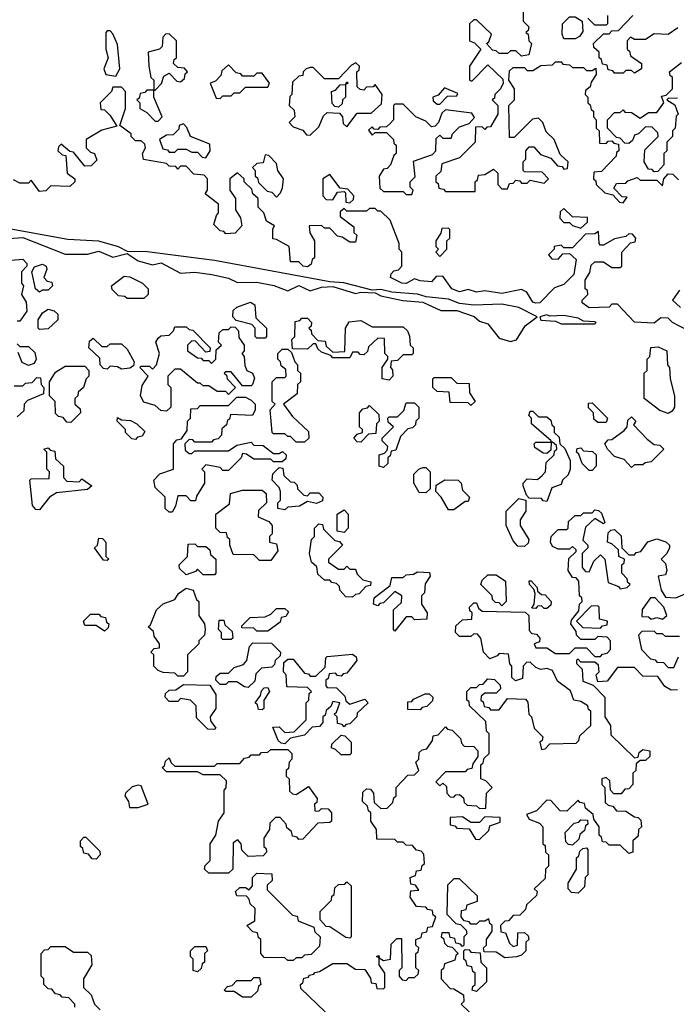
# Model space of a CAD drawing. Extents: x 2889633 to 3052318, y 540750 to 918690.
# Tile 222 of 256: x 2924304 to 2926634, y 738535 to 742030. Entities that reach past the tile are written whole.
import ezdxf

# ---------------------------------------------------------------- set-up
doc = ezdxf.new("R2010")
doc.units = 0

msp = doc.modelspace()

# ---------------------------------------------------------------- linework, layer by layer
at = {"layer": '0CON02XD'}
for points in [[(2926090, 742165), (2926090, 742025), (2926110, 742005), (2926108.3, 741991.7), (2926100, 741985), (2926108.3, 741978.3), (2926110, 741955), (2926120, 741945), (2926110, 741905), (2926085, 741900), (2926065, 741920), (2926045, 741920), (2926035, 741910), (2926005, 741910), (2925995, 741920), (2925981.7, 741921.7), (2925960, 741945), (2925968.3, 741951.7), (2925978.3, 741978.3), (2925925, 742030), (2925915, 742030), (2925900, 742015), (2925900, 741955), (2925918.3, 741948.3), (2925940, 741925), (2925900, 741865), (2925900, 741815), (2925908.3, 741811.7), (2925965, 741870), (2926018.3, 741818.3), (2926020, 741805), (2926010, 741785), (2925990, 741765), (2925988.3, 741751.7), (2925980, 741745), (2926000, 741725), (2926000, 741695), (2925975, 741650), (2925961.7, 741648.3), (2925955, 741640), (2925945, 741650), (2925921.7, 741648.3), (2925920, 741595), (2925865, 741540), (2925801.7, 741518.3), (2925798.3, 741491.7), (2925780, 741475), (2925780, 741455), (2925788.3, 741448.3), (2925791.7, 741431.7), (2925808.3, 741428.3), (2925815, 741420), (2925920, 741420), (2925920, 741455), (2925928.3, 741461.7), (2925931.7, 741478.3), (2925955, 741480), (2925985, 741500), (2926000, 741485), (2926000, 741445), (2926015, 741430), (2926035, 741430), (2926041.7, 741448.3), (2926055, 741450), (2926065, 741460), (2926078.3, 741458.3), (2926085, 741450), (2926105, 741450), (2926115, 741460), (2926165, 741450), (2926180, 741465), (2926158.3, 741488.3), (2926095, 741490), (2926090, 741495), (2926090, 741525), (2926100, 741535), (2926100, 741565), (2926111.7, 741578.3), (2926128.3, 741578.3), (2926151.7, 741551.7), (2926188.3, 741538.3), (2926211.7, 741511.7), (2926228.3, 741508.3), (2926235, 741500), (2926248.3, 741501.7), (2926250, 741525), (2926221.7, 741551.7), (2926200, 741605), (2926171.7, 741631.7), (2926160, 741665), (2926145, 741680), (2926123.6, 741676.4), (2926058.3, 741611.7), (2926041.7, 741611.7), (2926040, 741725), (2926060, 741745), (2926060, 741785), (2926040, 741815), (2926041.7, 741848.3), (2926055, 741860), (2926095, 741860), (2926105, 741850), (2926125, 741850), (2926153, 741867), (2926195, 741870), (2926205, 741880), (2926225, 741880), (2926231.7, 741871.7), (2926255, 741870), (2926265, 741860), (2926305, 741860), (2926315, 741850), (2926335, 741850), (2926348.3, 741858.3), (2926350, 741835), (2926331.7, 741808.3), (2926328.3, 741791.7), (2926311.7, 741778.3), (2926310, 741765), (2926320, 741755), (2926320, 741735), (2926328.3, 741728.3), (2926331.7, 741711.7), (2926340, 741705), (2926340, 741685), (2926350, 741675), (2926350, 741645), (2926360, 741635), (2926361.7, 741591.7), (2926385, 741590), (2926391.7, 741598.3), (2926405, 741600), (2926411.7, 741591.7), (2926428.3, 741588.3), (2926430, 741565), (2926421.7, 741558.3), (2926420, 741545), (2926368.3, 741491.7), (2926341.7, 741488.3), (2926340, 741465), (2926348.3, 741458.3), (2926350, 741445), (2926380, 741415), (2926408.3, 741408.3), (2926431.7, 741381.7), (2926445, 741380)], [(2926275, 741962.5), (2926235, 741962.5), (2926228.3, 741978.3), (2926230, 742015), (2926255, 742040), (2926275, 742040), (2926300, 742025), (2926301.7, 741988.3), (2926290, 741970), (2926275, 741962.5)], [(2926390, 742045), (2926390, 742015), (2926385, 742010), (2926345, 742010), (2926320, 742035)], [(2926639.3, 742000.7), (2926605, 741977.5), (2926555, 741980), (2926525, 741960), (2926485, 741960), (2926471.7, 741968.3), (2926460, 741955), (2926460, 741925), (2926468.3, 741918.3), (2926471.7, 741901.7), (2926510, 741875), (2926510, 741855), (2926485, 741840), (2926475, 741850), (2926455, 741850), (2926445, 741840), (2926415, 741840), (2926408.3, 741848.3), (2926391.7, 741851.7), (2926388.3, 741868.3), (2926371.7, 741871.7), (2926368.3, 741888.3), (2926360, 741895), (2926360, 741915), (2926341.7, 741931.7), (2926340, 741945), (2926375, 741980), (2926395, 741980), (2926405, 741990), (2926428.3, 741991.7), (2926480, 742045)], [(2924645, 741830), (2924660, 741855), (2924651.7, 741941.7), (2924635, 741980), (2924625, 741990), (2924615, 741990), (2924610, 741985), (2924610, 741925), (2924617.5, 741895), (2924602.5, 741855), (2924610, 741835), (2924645, 741830)], [(2924785, 741780), (2924807, 741803), (2924815, 741830), (2924835, 741840), (2924861.7, 741811.7), (2924875, 741810), (2924888.3, 741821.7), (2924891.7, 741838.3), (2924900, 741845), (2924888.3, 741858.3), (2924865, 741860), (2924850, 741875), (2924851.7, 741888.3), (2924860, 741895), (2924860, 741955), (2924835, 741980), (2924821.7, 741978.3), (2924811.7, 741968.3), (2924810, 741935), (2924800, 741925), (2924760, 741915), (2924762.5, 741865), (2924770, 741825), (2924780, 741815), (2924780, 741780), (2924785, 741780)], [(2925015, 741750), (2925025, 741760), (2925055, 741760), (2925065, 741770), (2925085, 741770), (2925105, 741790), (2925185, 741790), (2925190, 741805), (2925165, 741840), (2925145, 741840), (2925135, 741830), (2925095, 741830), (2925088.3, 741838.3), (2925071.7, 741841.7), (2925045, 741870), (2925021.7, 741848.3), (2925018.3, 741831.7), (2924998.3, 741811.7), (2924980, 741805), (2925001.7, 741751.7), (2925015, 741750)], [(2925335, 741620), (2925365, 741650), (2925381.7, 741688.3), (2925395, 741700), (2925438.3, 741698.3), (2925450, 741685), (2925451.7, 741661.7), (2925465, 741650), (2925501.7, 741698.3), (2925551.7, 741698.3), (2925588.3, 741731.7), (2925590, 741765), (2925565, 741800), (2925558.3, 741791.7), (2925535, 741790), (2925525, 741780), (2925511.7, 741781.7), (2925501.7, 741791.7), (2925500, 741845), (2925508.3, 741851.7), (2925510, 741865), (2925497, 741877), (2925481.7, 741868.3), (2925435, 741820), (2925385, 741820), (2925345, 741860), (2925335, 741860), (2925320, 741855), (2925310, 741845), (2925308.3, 741831.7), (2925295, 741830), (2925271.7, 741808.3), (2925270, 741765), (2925263, 741757), (2925260, 741725), (2925278.3, 741708.3), (2925280, 741685), (2925260, 741665), (2925275, 741650), (2925308.3, 741638.3), (2925321.7, 741621.7), (2925335, 741620)], [(2926638.3, 741751.7), (2926605, 741750), (2926600, 741745), (2926628.3, 741728.3), (2926640, 741695), (2926633, 741687), (2926630, 741645), (2926620, 741635), (2926620, 741615), (2926600, 741595), (2926600, 741565), (2926590, 741555), (2926590, 741515), (2926568.3, 741491.7), (2926555, 741490), (2926548.3, 741498.3), (2926535, 741500), (2926520, 741525), (2926521.7, 741568.3), (2926570, 741615), (2926568.3, 741628.3), (2926548.3, 741648.3), (2926525, 741650), (2926500, 741625), (2926485, 741620), (2926478.3, 741601.7), (2926465, 741590), (2926451.7, 741591.7), (2926435, 741610), (2926421.7, 741611.7), (2926390, 741645), (2926390, 741675), (2926415, 741700), (2926435, 741700), (2926445, 741710), (2926451.7, 741701.7), (2926475, 741700), (2926505, 741680), (2926535, 741700), (2926565, 741700), (2926590, 741735), (2926581.7, 741758.3), (2926598.3, 741761.7), (2926620, 741785), (2926620, 741825), (2926611.7, 741831.7), (2926610, 741845), (2926651.7, 741878.3)], [(2926675, 740926.2), (2926620, 740955), (2926605, 740970), (2926578.3, 740971.7), (2926555, 740953.3), (2926485, 740956.7), (2926425, 741020), (2926405, 741020), (2926395, 741010), (2926325, 741007.5), (2926300, 741025), (2926300, 741035), (2926320, 741055), (2926318.3, 741068.3), (2926310, 741075), (2926310, 741105), (2926327, 741133), (2926331.7, 741158.3), (2926345, 741170), (2926375, 741170), (2926405, 741150), (2926435, 741150), (2926440, 741155), (2926440, 741205), (2926471.7, 741238.3), (2926488.3, 741241.7), (2926490, 741255), (2926478.3, 741268.3), (2926465, 741270), (2926455, 741260), (2926415, 741252.5), (2926375, 741230), (2926365, 741230), (2926360, 741235), (2926358.3, 741278.3), (2926345, 741270), (2926311.7, 741268.3), (2926265, 741220), (2926235, 741220), (2926225, 741230), (2926200, 741225), (2926200, 741215), (2926180, 741195), (2926191.7, 741181.7), (2926215, 741180), (2926231.7, 741198.3), (2926255, 741200), (2926278.3, 741178.3), (2926270, 741125), (2926235, 741090), (2926201.7, 741078.3), (2926150, 741025), (2926135, 741023.3), (2926125, 741027.5), (2926103, 741063), (2926085, 741072.5), (2926015, 741057.5), (2925955, 741067.5), (2925925, 741063.3), (2925895, 741072.5), (2925865, 741063.8), (2925837.5, 741075), (2925805, 741120), (2925781.7, 741118.3), (2925765, 741100), (2925725, 741102.5), (2925705, 741110), (2925675, 741093.8), (2925660, 741095), (2925620, 741115), (2925621.7, 741128.3), (2925631.7, 741138.3), (2925648.3, 741141.7), (2925660, 741155), (2925660, 741205), (2925650, 741215), (2925650, 741235), (2925618.3, 741318.3), (2925585, 741350), (2925575, 741350), (2925565, 741360), (2925545, 741360), (2925535, 741350), (2925465, 741350), (2925455, 741360), (2925441.7, 741348.3), (2925441.7, 741331.7), (2925490, 741295), (2925490, 741275), (2925500, 741265), (2925495, 741240), (2925475, 741240), (2925448.3, 741258.3), (2925431.7, 741261.7), (2925405, 741290), (2925385, 741290), (2925375, 741300), (2925331.7, 741298.3), (2925333, 741273), (2925350, 741245), (2925350, 741185), (2925341.7, 741178.3), (2925338.3, 741161.7), (2925325, 741153.3), (2925310, 741155), (2925295, 741170), (2925265, 741170), (2925260, 741225), (2925215, 741250), (2925201.7, 741251.7), (2925202.5, 741287.5), (2925208.3, 741298.3), (2925180, 741315), (2925170, 741345), (2925150, 741365), (2925150, 741395), (2925131.7, 741411.7), (2925128.3, 741428.3), (2925100, 741455), (2925100, 741465), (2925077, 741487), (2925050, 741465), (2925050, 741425), (2925070, 741395), (2925070, 741355), (2925087, 741327), (2925091.7, 741298.3), (2925068.3, 741271.7), (2925035, 741270), (2925028.3, 741278.3), (2925015, 741280), (2924993, 741303), (2925002.5, 741335), (2925010, 741345), (2925010, 741375), (2924961.7, 741411.7), (2924970, 741425), (2924970, 741465), (2924958.3, 741478.3), (2924921.7, 741481.7), (2924895, 741510), (2924875, 741510), (2924865, 741500), (2924858.3, 741508.3), (2924835, 741510), (2924825, 741520), (2924743.3, 741533.3), (2924740, 741555), (2924750, 741575), (2924748.3, 741588.3), (2924735, 741600), (2924715, 741600), (2924700, 741615), (2924700, 741625), (2924660, 741655), (2924680, 741715), (2924680, 741775), (2924665, 741790), (2924635, 741790), (2924630, 741775), (2924590, 741735), (2924591.7, 741711.7), (2924605, 741710), (2924625, 741690), (2924648.3, 741651.7), (2924595, 741637.5), (2924540, 741605), (2924540, 741575), (2924555, 741560), (2924570, 741555), (2924578.3, 741531.7), (2924558.3, 741511.7), (2924535, 741510), (2924495, 741560), (2924481.7, 741561.7), (2924451.7, 741588.3), (2924441.7, 741578.3), (2924440, 741565), (2924455, 741550), (2924468.3, 741548.3), (2924472.5, 741485), (2924500, 741465), (2924500, 741455), (2924481.7, 741438.3), (2924415, 741440), (2924397, 741423), (2924375, 741420), (2924345, 741460), (2924335, 741450), (2924305, 741450), (2924281.7, 741461.7)], [(2924795, 741670), (2924810, 741685), (2924780, 741755), (2924780, 741780), (2924755, 741780), (2924748.3, 741771.7), (2924731.7, 741768.3), (2924728.3, 741751.7), (2924720, 741745), (2924730, 741735), (2924730, 741715), (2924755, 741700), (2924785, 741670), (2924795, 741670)], [(2925435, 741720), (2925421.7, 741721.7), (2925412.5, 741732.5), (2925410, 741775), (2925425, 741780), (2925441.7, 741798.3), (2925460, 741800), (2925465, 741810), (2925470, 741805), (2925460, 741800), (2925460, 741755), (2925450, 741745), (2925448.3, 741731.7), (2925435, 741720)], [(2925795, 741730), (2925821.7, 741758.3), (2925855, 741760), (2925858.3, 741768.3), (2925811.7, 741788.3), (2925788.3, 741761.7), (2925770, 741755), (2925771.7, 741741.7), (2925785, 741730), (2925795, 741730)], [(2925695, 741410), (2925700, 741425), (2925690, 741435), (2925690, 741455), (2925707.5, 741472.5), (2925701.7, 741528.3), (2925768.3, 741551.7), (2925780, 741565), (2925781.7, 741608.3), (2925795, 741620), (2925805, 741610), (2925835, 741610), (2925840, 741625), (2925865, 741650), (2925898.3, 741661.7), (2925917.5, 741682.5), (2925908.3, 741698.3), (2925815, 741710), (2925801.7, 741698.3), (2925790, 741665), (2925778.3, 741651.7), (2925765, 741650), (2925745, 741670), (2925710, 741685), (2925665, 741730), (2925635, 741730), (2925630, 741725), (2925630, 741675), (2925618.3, 741661.7), (2925605, 741650), (2925581.7, 741648.3), (2925575, 741640), (2925561.7, 741641.7), (2925555, 741650), (2925541.7, 741638.3), (2925555, 741620), (2925565, 741630), (2925605, 741630), (2925630, 741605), (2925631.7, 741591.7), (2925640, 741585), (2925640, 741555), (2925631.7, 741548.3), (2925620, 741515), (2925608.3, 741501.7), (2925595, 741500), (2925580, 741475), (2925581.7, 741431.7), (2925595, 741420), (2925665, 741420), (2925675, 741410), (2925695, 741410)], [(2924965, 741540), (2924980, 741565), (2924978.3, 741588.3), (2924910, 741615), (2924897, 741647), (2924885, 741660), (2924870, 741655), (2924868.3, 741641.7), (2924848.3, 741621.7), (2924825, 741620), (2924800, 741605), (2924811.7, 741571.7), (2924828.3, 741568.3), (2924835, 741560), (2924855, 741560), (2924865, 741570), (2924895, 741570), (2924915, 741560), (2924935, 741560), (2924951.7, 741541.7), (2924965, 741540)], [(2925215, 741400), (2925230, 741415), (2925237, 741433), (2925240, 741465), (2925220, 741495), (2925215, 741520), (2925188.3, 741548.3), (2925175, 741550), (2925168.3, 741521.7), (2925145, 741520), (2925130, 741505), (2925140, 741495), (2925140, 741475), (2925148.3, 741468.3), (2925151.7, 741451.7), (2925181.7, 741421.7), (2925198.3, 741418.3), (2925215, 741400)], [(2925475, 741380), (2925488.3, 741391.7), (2925490, 741405), (2925468.3, 741428.3), (2925441.7, 741431.7), (2925405, 741480), (2925380, 741465), (2925380, 741405), (2925391.7, 741391.7), (2925415, 741390), (2925431.7, 741418.3), (2925455, 741420), (2925460, 741415), (2925461.7, 741381.7), (2925475, 741380)], [(2926445, 741380), (2926460, 741400), (2926441.7, 741401.7), (2926411.7, 741431.7), (2926421.7, 741448.3), (2926455, 741450), (2926461.7, 741458.3), (2926495, 741470), (2926505, 741460), (2926565, 741460), (2926585, 741440), (2926590, 741465), (2926605, 741482.5), (2926621.7, 741481.7), (2926641.7, 741461.7)], [(2924215, 741250), (2924315, 741256.7), (2924465, 741197.5), (2924545, 741197.5), (2924585, 741208), (2924635, 741187.5), (2924685, 741200), (2924724, 741174), (2924775, 741160), (2924806.4, 741166.4), (2924875, 741130), (2924925, 741133.3), (2924986.1, 741126.1), (2925045, 741112.5), (2925077, 741097), (2925145, 741098.8), (2925206.4, 741086.4), (2925255, 741067.5), (2925295, 741086.2), (2925335, 741067.5), (2925375, 741080), (2925415, 741083.3), (2925495, 741057.5), (2925515, 741062.5), (2925565, 741060), (2925585, 741050), (2925663.6, 741033.6), (2925735, 741027.5), (2925798.3, 740998.3), (2925855, 740997.5), (2925917, 740977), (2925935, 740960), (2925965, 740950), (2926005, 740900), (2926045, 740887.5), (2926066.4, 740893.6), (2926097, 740943), (2926140, 740975), (2926075, 741008.8), (2926015, 741020.8), (2925915, 741016.7), (2925865, 741022.5), (2925825, 741038), (2925746.2, 741046.2), (2925715, 741056.2), (2925625, 741062.5), (2925585, 741072.5), (2925555, 741070), (2925453.6, 741096.4), (2925405, 741100), (2924995.7, 741175.7), (2924755.9, 741205.9), (2924687, 741207), (2924655, 741223.3), (2924585, 741243.8), (2924475, 741250), (2923835, 741366)], [(2926295, 741290), (2926318.3, 741311.7), (2926318.3, 741328.3), (2926265, 741330), (2926235, 741360), (2926221.7, 741348.3), (2926220, 741325), (2926235, 741310), (2926255, 741310), (2926265, 741300), (2926295, 741290)], [(2925795, 741190), (2925820, 741215), (2925820, 741245), (2925830, 741255), (2925830, 741285), (2925825, 741290), (2925801.7, 741288.3), (2925798.3, 741271.7), (2925780, 741245), (2925780, 741225), (2925790, 741215), (2925780, 741205), (2925795, 741190)], [(2924235, 741172.5), (2924315, 741180), (2924330, 741165), (2924330, 741155), (2924310, 741135), (2924310, 741095), (2924317.5, 741085), (2924310, 741055), (2924327, 741027), (2924330, 740995), (2924305, 740960), (2924295, 740960)], [(2924375, 741062.5), (2924360, 741075), (2924347.5, 741135), (2924357, 741153), (2924385, 741162.5), (2924397.5, 741155), (2924400, 741145), (2924390, 741115), (2924401.7, 741101.7), (2924418.3, 741098.3), (2924420, 741085), (2924405, 741070), (2924385, 741070), (2924375, 741062.5)], [(2924745, 741040), (2924685, 741040), (2924677, 741047), (2924655, 741050), (2924631.7, 741071.7), (2924630, 741085), (2924675, 741120), (2924695, 741117.5), (2924740, 741095), (2924760, 741075), (2924760, 741055), (2924745, 741040)], [(2926645, 741070), (2926620, 741035), (2926648.3, 741008.3)], [(2925175, 740900), (2925145, 740900), (2925140, 740905), (2925140, 740935), (2925128.3, 740948.3), (2925071.7, 740961.7), (2925060, 740975), (2925061.7, 740998.3), (2925075, 741010), (2925123, 741027), (2925138.3, 741018.3), (2925141.7, 740971.7), (2925180, 740935), (2925180, 740905), (2925175, 740900)], [(2924375, 740930), (2924370, 740935), (2924370, 740965), (2924385, 740990), (2924405, 741002.5), (2924427, 740997), (2924440, 740985), (2924440, 740965), (2924405, 740932.5), (2924375, 740930)], [(2926345, 740950), (2926350, 740955), (2926345, 740957.5), (2926305, 740960), (2926285, 740970), (2926235, 740980), (2926185, 740977.5), (2926175, 740982.5), (2926150, 740975), (2926153, 740963), (2926205, 740960), (2926225, 740950), (2926345, 740950)], [(2924825, 740640), (2924805, 740642.5), (2924785, 740660), (2924745, 740672.5), (2924732.5, 740695), (2924738.3, 740731.7), (2924760, 740765), (2924730, 740795), (2924735, 740800), (2924765, 740800), (2924775, 740790), (2924790, 740805), (2924800, 740845), (2924787.5, 740885), (2924795, 740900), (2924805, 740907.5), (2924835, 740910), (2924850, 740925), (2924855, 740940), (2924895, 740940), (2924905, 740930), (2924918.3, 740928.3), (2924980, 740865), (2924978.3, 740851.7), (2924965, 740850), (2924928.3, 740888.3), (2924915, 740890), (2924900, 740875), (2924900, 740855), (2924935, 740830), (2924948.3, 740828.3), (2924955, 740820), (2924975, 740820), (2924985, 740810), (2925000, 740825), (2925001.7, 740858.3), (2925020, 740875), (2925010, 740885), (2925011.7, 740918.3), (2925025, 740930), (2925045, 740930), (2925055, 740940), (2925068.3, 740938.3), (2925080, 740925), (2925081.7, 740901.7), (2925100, 740875), (2925100, 740855), (2925092.5, 740845), (2925100, 740835), (2925103, 740803), (2925110, 740785), (2925130, 740775), (2925137, 740757), (2925130, 740735), (2925125, 740730), (2925095, 740730), (2925055, 740780), (2925035, 740780), (2925030, 740775), (2925038.3, 740768.3), (2925040, 740755), (2925070, 740725), (2925045, 740700), (2925035, 740710), (2925005, 740710), (2924975, 740730), (2924955, 740730), (2924945, 740740), (2924935, 740740), (2924875, 740790), (2924855, 740790), (2924830, 740765), (2924830, 740735), (2924840, 740725), (2924840, 740655), (2924825, 740640)], [(2925615, 740750), (2925590, 740755), (2925590, 740795), (2925610, 740825), (2925610, 740835), (2925600, 740845), (2925598.3, 740898.3), (2925575, 740900), (2925541.7, 740868.3), (2925538.3, 740851.7), (2925525, 740840), (2925511.7, 740841.7), (2925505, 740850), (2925485, 740850), (2925475, 740830), (2925415, 740830), (2925408.3, 740838.3), (2925375, 740850), (2925361.7, 740861.7), (2925355, 740880), (2925345, 740880), (2925325, 740860), (2925271.7, 740861.7), (2925270, 740895), (2925280, 740905), (2925281.7, 740958.3), (2925298.3, 740961.7), (2925305, 740970), (2925325, 740970), (2925340, 740955), (2925338.3, 740941.7), (2925330, 740935), (2925338.3, 740928.3), (2925340, 740915), (2925361.7, 740891.7), (2925388.3, 740888.3), (2925391.7, 740871.7), (2925415, 740850), (2925458.3, 740851.7), (2925460, 740935), (2925473, 740957), (2925515, 740962.5), (2925555, 740940), (2925665, 740940), (2925680, 740925), (2925687, 740907), (2925690, 740875), (2925700, 740865), (2925700, 740845), (2925695, 740840), (2925665, 740840), (2925645, 740820), (2925621.7, 740818.3), (2925620, 740795), (2925627, 740787), (2925627.5, 740765), (2925615, 740750)], [(2924295, 740880), (2924305, 740870), (2924335, 740870), (2924358.3, 740848.3), (2924362.5, 740825), (2924355, 740810), (2924335, 740802.5), (2924313.3, 740813.3), (2924298.3, 740848.3)], [(2924665, 740790), (2924651.7, 740798.3), (2924625, 740800), (2924615, 740790), (2924601.7, 740791.7), (2924590, 740805), (2924588.3, 740828.3), (2924550, 740865), (2924551.7, 740888.3), (2924565, 740900), (2924595, 740870), (2924615, 740870), (2924625, 740880), (2924665, 740880), (2924685, 740860), (2924710, 740815), (2924708.3, 740801.7), (2924695, 740792.5), (2924665, 740790)], [(2925315, 740530), (2925285, 740530), (2925265, 740550), (2925255, 740550), (2925245, 740560), (2925205, 740560), (2925200, 740565), (2925192.5, 740645), (2925210, 740665), (2925200, 740675), (2925200, 740745), (2925215, 740760), (2925245, 740760), (2925250, 740765), (2925248.3, 740788.3), (2925231.7, 740801.7), (2925230, 740815), (2925220, 740825), (2925220, 740845), (2925235, 740860), (2925255, 740860), (2925268.3, 740848.3), (2925280, 740815), (2925290, 740805), (2925290, 740785), (2925300, 740775), (2925300, 740745), (2925290, 740735), (2925288.3, 740701.7), (2925240, 740665), (2925271.7, 740621.7), (2925328.3, 740568.3), (2925330, 740545), (2925315, 740530)], [(2926605, 740632.5), (2926575, 740642.5), (2926520, 740685), (2926520, 740775), (2926530, 740785), (2926530, 740825), (2926540, 740835), (2926543, 740867), (2926569.3, 740869.3), (2926600, 740855), (2926602.5, 740805), (2926610, 740795), (2926612.5, 740755), (2926627.5, 740695), (2926627.5, 740655), (2926619.3, 740640.7), (2926605, 740632.5)], [(2924485, 740600), (2924471.7, 740601.7), (2924458.3, 740618.3), (2924441.7, 740621.7), (2924431.7, 740631.7), (2924430, 740675), (2924410, 740695), (2924410, 740745), (2924431.7, 740778.3), (2924465, 740800), (2924535, 740800), (2924550, 740785), (2924550, 740765), (2924540, 740755), (2924530, 740725), (2924511.7, 740708.3), (2924510, 740695), (2924500, 740685), (2924500, 740665), (2924518.3, 740648.3), (2924520, 740635), (2924485, 740600)], [(2924285, 740730), (2924315, 740730), (2924325, 740740), (2924348.3, 740741.7), (2924365, 740760), (2924378.3, 740758.3), (2924380, 740735), (2924390, 740725), (2924388.3, 740701.7), (2924331.7, 740678.3), (2924320, 740665), (2924318.3, 740641.7), (2924295, 740620)], [(2925905, 740660), (2925895, 740670), (2925831.7, 740671.7), (2925828.3, 740708.3), (2925785, 740710), (2925770, 740725), (2925770, 740755), (2925775, 740760), (2925835, 740760), (2925855, 740740), (2925898.3, 740738.3), (2925900, 740705), (2925920, 740675), (2925905, 740660)], [(2924845, 740282.5), (2924835, 740282.5), (2924820, 740295), (2924820, 740335), (2924785, 740370), (2924780, 740395), (2924801.7, 740418.3), (2924850, 740435), (2924850, 740525), (2924861.7, 740538.3), (2924878.3, 740541.7), (2924898.3, 740571.7), (2924900, 740605), (2924910, 740615), (2924911.7, 740648.3), (2924935, 740650), (2924945, 740660), (2925045, 740660), (2925075, 740690), (2925105, 740690), (2925125, 740680), (2925140, 740665), (2925140, 740645), (2925130, 740625), (2925051.7, 740628.3), (2925048.3, 740611.7), (2925041.7, 740608.3), (2925038.3, 740591.7), (2925021.7, 740578.3), (2925020, 740555), (2925008.3, 740541.7), (2924991.7, 740538.3), (2924985, 740530), (2924925, 740530), (2924918.3, 740538.3), (2924905, 740540), (2924890, 740525), (2924891.7, 740501.7), (2924905, 740490), (2924915, 740490), (2924925, 740500), (2925045, 740500), (2925075, 740520), (2925125, 740530), (2925135, 740520), (2925168.3, 740518.3), (2925205, 740490), (2925225, 740490), (2925237, 740497), (2925250, 740485), (2925248.3, 740471.7), (2925235, 740460), (2925205, 740460), (2925195, 740470), (2925135, 740470), (2925108.3, 740488.3), (2925095, 740490), (2925090, 740475), (2925045, 740430), (2925025, 740430), (2925015, 740440), (2924965, 740450), (2924950, 740435), (2924960, 740425), (2924960, 740385), (2924931.7, 740338.3), (2924928.3, 740321.7), (2924911.7, 740321.7), (2924895, 740340), (2924865, 740340), (2924857, 740303), (2924845, 740282.5)], [(2925595, 740440), (2925580, 740445), (2925580, 740485), (2925598.3, 740491.7), (2925608.3, 740501.7), (2925610, 740515), (2925590, 740535), (2925590, 740545), (2925630, 740585), (2925611.7, 740601.7), (2925610, 740615), (2925615, 740620), (2925645, 740620), (2925667, 740643), (2925675, 740670), (2925705, 740670), (2925720, 740655), (2925720, 740615), (2925710, 740605), (2925708.3, 740591.7), (2925698.3, 740581.7), (2925681.7, 740578.3), (2925655, 740550), (2925638.3, 740501.7), (2925621.7, 740498.3), (2925618.3, 740481.7), (2925610, 740475), (2925610, 740455), (2925595, 740440)], [(2926385, 740600), (2926355, 740600), (2926341.7, 740611.7), (2926340, 740635), (2926321.7, 740651.7), (2926321.7, 740668.3), (2926335, 740670), (2926390, 740615), (2926385, 740600)], [(2925515, 740530), (2925501.7, 740531.7), (2925490, 740545), (2925501.7, 740558.3), (2925520, 740565), (2925520, 740575), (2925510, 740585), (2925510, 740635), (2925521.7, 740648.3), (2925538.3, 740651.7), (2925545, 740660), (2925578.3, 740628.3), (2925580, 740605), (2925570, 740595), (2925568.3, 740561.7), (2925541.7, 740558.3), (2925515, 740530)], [(2926175, 740320), (2926161.7, 740321.7), (2926155, 740330), (2926111.7, 740331.7), (2926101.7, 740341.7), (2926090, 740375), (2926090, 740385), (2926105, 740400), (2926141.7, 740398.3), (2926158.3, 740411.7), (2926170, 740425), (2926171.7, 740458.3), (2926200, 740485), (2926201.7, 740498.3), (2926210, 740505), (2926208.3, 740518.3), (2926195, 740530), (2926190, 740530), (2926188.3, 740501.7), (2926175, 740490), (2926161.7, 740491.7), (2926131.7, 740511.7), (2926130, 740525), (2926135, 740530), (2926190, 740530), (2926190, 740535), (2926120, 740595), (2926120, 740615), (2926110, 740625), (2926115, 740640), (2926125, 740640), (2926145, 740620), (2926175, 740620), (2926188.3, 740608.3), (2926191.7, 740591.7), (2926200, 740585), (2926200, 740565), (2926218.3, 740548.3), (2926220, 740525), (2926238.3, 740508.3), (2926257.5, 740465), (2926257.5, 740435), (2926250, 740415), (2926230, 740395), (2926225, 740380), (2926191.7, 740368.3), (2926175, 740320)], [(2924715, 740540), (2924701.7, 740541.7), (2924680, 740565), (2924680, 740575), (2924650, 740605), (2924651.7, 740618.3), (2924665, 740610), (2924697, 740607), (2924720, 740595), (2924748.3, 740568.3), (2924738.3, 740551.7), (2924721.7, 740548.3), (2924715, 740540)], [(2926475, 740440), (2926448.3, 740468.3), (2926415, 740480), (2926390, 740505), (2926380, 740525), (2926391.7, 740538.3), (2926405, 740540), (2926448.3, 740571.7), (2926460, 740585), (2926461.7, 740608.3), (2926475, 740620), (2926490, 740605), (2926481.7, 740591.7), (2926530.7, 740540.7), (2926555, 740522.5), (2926575, 740520), (2926590, 740505), (2926545, 740460), (2926523, 740457), (2926515, 740450), (2926485, 740450), (2926475, 740440)], [(2924375, 740290), (2924361.7, 740291.7), (2924350, 740305), (2924340, 740395), (2924345, 740400), (2924408.3, 740401.7), (2924410, 740425), (2924400, 740435), (2924400, 740495), (2924390, 740505), (2924405, 740510), (2924411.7, 740501.7), (2924428.3, 740498.3), (2924431.7, 740471.7), (2924460, 740445), (2924460, 740405), (2924471.7, 740391.7), (2924515, 740390), (2924525, 740400), (2924560, 740375), (2924545, 740362.5), (2924435, 740350), (2924410, 740335), (2924375, 740290)], [(2926335, 740430), (2926325, 740430), (2926300, 740455), (2926288.3, 740488.3), (2926280, 740495), (2926281.7, 740508.3), (2926295, 740510), (2926305, 740500), (2926337, 740497), (2926350, 740485), (2926350, 740445), (2926335, 740430)], [(2925245, 740290), (2925220, 740295), (2925220, 740315), (2925230, 740325), (2925230, 740355), (2925225, 740370), (2925200, 740395), (2925201.7, 740418.3), (2925225, 740440), (2925238.3, 740438.3), (2925241.7, 740411.7), (2925265, 740390), (2925278.3, 740388.3), (2925288.3, 740378.3), (2925290, 740365), (2925311.7, 740341.7), (2925325, 740340), (2925335, 740350), (2925365, 740350), (2925380, 740335), (2925378.3, 740321.7), (2925357, 740313), (2925325, 740320), (2925297, 740303), (2925255, 740300), (2925245, 740290)], [(2925745, 740350), (2925721.7, 740351.7), (2925702.5, 740385), (2925703, 740417), (2925720, 740435), (2925735, 740440), (2925745, 740440), (2925760, 740425), (2925760, 740365), (2925745, 740350)], [(2925845, 740290), (2925825, 740290), (2925800, 740335), (2925780, 740355), (2925781.7, 740378.3), (2925813, 740397), (2925860, 740395), (2925870, 740385), (2925875, 740360), (2925900, 740335), (2925895, 740320), (2925885, 740320), (2925845, 740290)], [(2925195, 740110), (2925155, 740110), (2925135, 740130), (2925061.7, 740131.7), (2925050, 740165), (2925050, 740185), (2925041.7, 740191.7), (2925038.3, 740208.3), (2925015, 740210), (2925000, 740225), (2925000, 740275), (2925048.3, 740311.7), (2925051.7, 740348.3), (2925095, 740360), (2925165, 740360), (2925178.3, 740348.3), (2925180, 740315), (2925151.7, 740288.3), (2925150, 740265), (2925188.3, 740248.3), (2925200, 740235), (2925200, 740205), (2925190, 740195), (2925190, 740175), (2925215, 740170), (2925220, 740145), (2925195, 740110)], [(2926095, 740160), (2926071.7, 740161.7), (2926055, 740180), (2926030, 740235), (2926030, 740285), (2926075, 740330), (2926100, 740325), (2926100, 740285), (2926080, 740255), (2926080, 740235), (2926110, 740185), (2926108.3, 740171.7), (2926095, 740160)], [(2925388.3, 738508.3), (2925301.7, 738591.7), (2925300, 738605), (2925308.3, 738611.7), (2925311.7, 738628.3), (2925328.3, 738631.7), (2925331.7, 738638.3), (2925348.3, 738641.7), (2925351.7, 738648.3), (2925368.3, 738651.7), (2925415, 738680), (2925465, 738680), (2925495, 738660), (2925528.3, 738658.3), (2925548.3, 738628.3), (2925551.7, 738611.7), (2925568.3, 738608.3), (2925571.7, 738591.7), (2925595, 738590), (2925600, 738595), (2925600, 738645), (2925580, 738675), (2925580, 738700), (2925570, 738705), (2925578.3, 738708.3), (2925580, 738700), (2925595, 738690), (2925620, 738695), (2925621.7, 738748.3), (2925641.7, 738768.3), (2925658.3, 738768.3), (2925660, 738665), (2925650, 738655), (2925650, 738635), (2925661.7, 738621.7), (2925675, 738620), (2925685, 738630), (2925705, 738630), (2925718.3, 738641.7), (2925720, 738655), (2925710, 738665), (2925710, 738715), (2925718.3, 738721.7), (2925720, 738735), (2925710, 738745), (2925710, 738765), (2925728.3, 738771.7), (2925731.7, 738788.3), (2925748.3, 738791.7), (2925751.7, 738808.3), (2925768.3, 738811.7), (2925780, 738845), (2925771.7, 738851.7), (2925768.3, 738868.3), (2925751.7, 738871.7), (2925745, 738880), (2925711.7, 738881.7), (2925690, 738915), (2925691.7, 738938.3), (2925720, 738940), (2925708.3, 738958.3), (2925691.7, 738961.7), (2925690, 738985), (2925708.3, 738991.7), (2925711.7, 739008.3), (2925728.3, 739011.7), (2925731.7, 739028.3), (2925740, 739035), (2925738.3, 739068.3), (2925728.3, 739078.3), (2925711.7, 739081.7), (2925698.3, 739098.3), (2925675, 739100), (2925665, 739110), (2925645, 739110), (2925635, 739120), (2925571.7, 739121.7), (2925570, 739155), (2925550, 739185), (2925550, 739215), (2925541.7, 739221.7), (2925538.3, 739238.3), (2925520, 739255), (2925521.7, 739288.3), (2925535, 739300), (2925548.3, 739298.3), (2925560, 739285), (2925561.7, 739251.7), (2925585, 739230), (2925608.3, 739231.7), (2925628.3, 739251.7), (2925631.7, 739268.3), (2925640, 739275), (2925640, 739305), (2925681.7, 739348.3), (2925705, 739350), (2925720, 739365), (2925710, 739395), (2925720, 739405), (2925721.7, 739428.3), (2925731.7, 739438.3), (2925748.3, 739441.7), (2925768.3, 739471.7), (2925771.7, 739488.3), (2925788.3, 739491.7), (2925815, 739520), (2925821.7, 739511.7), (2925838.3, 739508.3), (2925868.3, 739478.3), (2925871.7, 739461.7), (2925881.7, 739451.7), (2925915, 739450), (2925930, 739435), (2925930, 739415), (2925911.7, 739388.3), (2925908.3, 739371.7), (2925891.7, 739368.3), (2925885, 739360), (2925815, 739360), (2925780, 739325), (2925795, 739310), (2925805, 739320), (2925818.3, 739308.3), (2925820, 739285), (2925831.7, 739271.7), (2925845, 739270), (2925851.7, 739278.3), (2925865, 739280), (2925878.3, 739268.3), (2925881.7, 739251.7), (2925891.7, 739241.7), (2925925, 739240), (2925935, 739230), (2925958.3, 739231.7), (2925960, 739285), (2925980, 739305), (2925958.3, 739328.3), (2925940, 739335), (2925940, 739385), (2925948.3, 739391.7), (2925951.7, 739408.3), (2925970, 739425), (2925970, 739495), (2925960, 739505), (2925958.3, 739538.3), (2925900, 739595), (2925898.3, 739608.3), (2925890, 739615), (2925890, 739645), (2925905, 739660), (2925925, 739660), (2925935, 739670), (2925948.3, 739671.7), (2925965, 739690), (2925988.3, 739688.3), (2926008.3, 739668.3), (2926010, 739655), (2925995, 739640), (2925955, 739640), (2925941.7, 739628.3), (2925940, 739615), (2925948.3, 739608.3), (2925951.7, 739591.7), (2925968.3, 739588.3), (2925975, 739580), (2926005, 739580), (2926035, 739620), (2926098.3, 739618.3), (2926107.5, 739607.5), (2926110, 739565), (2926120, 739555), (2926130, 739515), (2926160, 739485), (2926158.3, 739471.7), (2926150, 739465), (2926155, 739440), (2926168.3, 739441.7), (2926185, 739460), (2926278.3, 739461.7), (2926288.3, 739471.7), (2926291.7, 739488.3), (2926330, 739525), (2926330, 739575), (2926321.7, 739581.7), (2926320, 739595), (2926295, 739610), (2926270, 739615), (2926258.3, 739648.3), (2926211.7, 739681.7), (2926195, 739720), (2926175, 739727.5), (2926153, 739723), (2926135, 739730), (2926115, 739750), (2926101.7, 739748.3), (2926090, 739735), (2926088.3, 739691.7), (2926063, 739683), (2926050, 739695), (2926050, 739735), (2926043, 739743), (2926038.3, 739778.3), (2926005, 739780), (2925998.3, 739771.7), (2925971.7, 739761.7), (2925950, 739785), (2925940, 739835), (2925928.3, 739848.3), (2925915, 739850), (2925905, 739840), (2925865, 739840), (2925850, 739855), (2925851.7, 739878.3), (2925875, 739900), (2925908.3, 739901.7), (2925910, 739925), (2925901.7, 739931.7), (2925900, 739945), (2925915, 739960), (2925925, 739960), (2925931.7, 739941.7), (2925945, 739930), (2926097.5, 739927.5), (2926110, 739915), (2926111.7, 739861.7), (2926121.7, 739851.7), (2926138.3, 739848.3), (2926150, 739835), (2926148.3, 739821.7), (2926130, 739815), (2926135, 739800), (2926175, 739800), (2926205, 739780), (2926255, 739780), (2926275, 739800), (2926315, 739800), (2926345, 739770), (2926365, 739770), (2926371.7, 739778.3), (2926388.3, 739781.7), (2926400, 739795), (2926400, 739825), (2926388.3, 739838.3), (2926355, 739840), (2926345, 739830), (2926295, 739830), (2926280, 739845), (2926278.3, 739858.3), (2926260, 739885), (2926261.7, 739898.3), (2926288.3, 739931.7), (2926290, 739955), (2926300, 739965), (2926298.3, 739978.3), (2926290, 739985), (2926287.5, 740037.5), (2926278.3, 740048.3), (2926265, 740050), (2926250, 740075), (2926253, 740117), (2926278.3, 740141.7), (2926278.3, 740148.3), (2926265, 740160), (2926255, 740150), (2926215, 740150), (2926195, 740160), (2926187.5, 740175), (2926190, 740195), (2926215, 740220), (2926245, 740220), (2926250, 740225), (2926251.7, 740248.3), (2926275, 740270), (2926295, 740270), (2926305, 740280), (2926335, 740280), (2926345, 740290), (2926358.3, 740288.3), (2926368.3, 740278.3), (2926380, 740245), (2926375, 740240), (2926345, 740260), (2926311.7, 740228.3), (2926302.5, 740182.5), (2926320, 740165), (2926320, 740155), (2926300, 740135), (2926300, 740085), (2926311.7, 740071.7), (2926325, 740070), (2926341.7, 740108.3), (2926365, 740130), (2926380, 740115), (2926391.7, 740031.7), (2926428.3, 740018.3), (2926435, 740010), (2926460, 740015)], [(2925455, 740210), (2925430, 740215), (2925430, 740275), (2925455, 740290), (2925470, 740275), (2925470, 740225), (2925455, 740210)], [(2925485, 739980), (2925461.7, 739981.7), (2925440, 740005), (2925438.3, 740018.3), (2925428.3, 740028.3), (2925411.7, 740031.7), (2925405, 740040), (2925385, 740040), (2925361.7, 740061.7), (2925358.3, 740088.3), (2925340, 740105), (2925332.5, 740135), (2925340, 740185), (2925350, 740195), (2925350, 740225), (2925365, 740240), (2925378.3, 740238.3), (2925381.7, 740221.7), (2925421.7, 740181.7), (2925438.3, 740178.3), (2925450, 740165), (2925400, 740115), (2925400, 740105), (2925435, 740080), (2925455, 740080), (2925465, 740090), (2925475, 740080), (2925495, 740080), (2925501.7, 740061.7), (2925521.7, 740041.7), (2925550, 740035), (2925548.3, 740021.7), (2925531.7, 740018.3), (2925508.3, 739991.7), (2925495, 739990), (2925485, 739980)], [(2926460, 740015), (2926470, 740025), (2926461.7, 740031.7), (2926460, 740045), (2926440, 740065), (2926440, 740095), (2926448.3, 740101.7), (2926450, 740115), (2926430, 740125), (2926428.3, 740148.3), (2926405, 740170), (2926390, 740175), (2926391.7, 740208.3), (2926401.7, 740218.3), (2926415, 740220), (2926438.3, 740198.3), (2926440, 740155), (2926465, 740130), (2926485, 740130), (2926491.7, 740138.3), (2926508.3, 740141.7), (2926533, 740177), (2926565, 740187.5), (2926597, 740177), (2926610, 740165), (2926610, 740155), (2926600, 740135), (2926580, 740115), (2926595, 740100), (2926600, 740075), (2926595, 740060), (2926570, 740055), (2926580, 740005), (2926595, 739980), (2926631.7, 739978.3), (2926665, 739992.5)], [(2924615, 740110), (2924601.7, 740111.7), (2924570, 740155), (2924580, 740165), (2924585, 740190), (2924598.3, 740188.3), (2924610, 740175), (2924610, 740125), (2924620, 740115), (2924615, 740110)], [(2924995, 740060), (2924955, 740060), (2924935, 740080), (2924928.3, 740071.7), (2924895, 740060), (2924871.7, 740081.7), (2924870, 740095), (2924900, 740125), (2924901.7, 740168.3), (2924925, 740170), (2924935, 740160), (2924965, 740160), (2924978.3, 740148.3), (2924981.7, 740131.7), (2925000, 740115), (2925000, 740065), (2924995, 740060)], [(2925635, 739860), (2925630, 739865), (2925630, 739935), (2925658.3, 739961.7), (2925660, 739985), (2925635, 740000), (2925595, 739960), (2925581.7, 739958.3), (2925575, 739950), (2925560, 739955), (2925561.7, 739978.3), (2925618.3, 740021.7), (2925625, 740050), (2925665, 740050), (2925675, 740060), (2925701.7, 740061.7), (2925715, 740070), (2925758.3, 740068.3), (2925760, 740055), (2925743, 740027), (2925740, 739995), (2925730, 739985), (2925730, 739955), (2925750, 739925), (2925748.3, 739901.7), (2925705, 739900), (2925695, 739910), (2925675, 739910), (2925635, 739860)], [(2926015, 739950), (2926005, 739960), (2925991.7, 739961.7), (2925981.7, 739971.7), (2925980, 739985), (2925940, 740025), (2925945, 740040), (2925965, 740060), (2925995, 740060), (2926027.5, 740037.5), (2926030, 739965), (2926015, 739950)], [(2926175, 739940), (2926165, 739940), (2926155, 739950), (2926141.7, 739948.3), (2926135, 739940), (2926121.7, 739941.7), (2926130, 739955), (2926133, 739993), (2926128.3, 740008.3), (2926112.5, 740025), (2926111.7, 740038.3), (2926118.3, 740038.3), (2926140, 740015), (2926141.7, 740001.7), (2926155, 739990), (2926168.3, 739988.3), (2926190, 739965), (2926188.3, 739951.7), (2926175, 739940)], [(2924885, 739700), (2924865, 739700), (2924855, 739710), (2924813, 739713), (2924795, 739720), (2924780, 739735), (2924780, 739775), (2924770, 739785), (2924781.7, 739798.3), (2924800, 739800), (2924800, 739815), (2924781.7, 739841.7), (2924778.3, 739858.3), (2924760, 739875), (2924768.3, 739881.7), (2924790, 739935), (2924813, 739957), (2924855, 739972.5), (2924867, 739993), (2924895, 740012.5), (2924920, 740005), (2924931.7, 739971.7), (2924940, 739965), (2924940, 739915), (2924960, 739885), (2924962.5, 739865), (2924960, 739845), (2924940, 739825), (2924940, 739815), (2924900, 739775), (2924900, 739715), (2924885, 739700)], [(2926585, 739902.5), (2926600, 739915), (2926590, 739945), (2926558.3, 739978.3), (2926541.7, 739978.3), (2926513, 739937), (2926511.7, 739911.7), (2926535, 739910), (2926545, 739902.5), (2926565, 739907.5), (2926585, 739902.5)], [(2925185, 739860), (2925145, 739860), (2925135, 739870), (2925091.7, 739871.7), (2925091.7, 739878.3), (2925121.7, 739908.3), (2925175, 739910), (2925195, 739920), (2925215, 739940), (2925245, 739940), (2925258.3, 739928.3), (2925248.3, 739911.7), (2925231.7, 739908.3), (2925228.3, 739891.7), (2925185, 739860)], [(2926365, 739870), (2926371.7, 739878.3), (2926388.3, 739881.7), (2926390, 739895), (2926361.7, 739901.7), (2926360, 739945), (2926355, 739950), (2926331.7, 739948.3), (2926280, 739895), (2926302.5, 739872.5), (2926365, 739870)], [(2924605, 739860), (2924575, 739880), (2924535, 739880), (2924530, 739895), (2924555, 739920), (2924585, 739920), (2924591.7, 739911.7), (2924608.3, 739908.3), (2924611.7, 739891.7), (2924620, 739885), (2924618.3, 739871.7), (2924605, 739860)], [(2925055, 739830), (2925025, 739830), (2925020, 739835), (2925020, 739855), (2925010, 739865), (2925011.7, 739898.3), (2925028.3, 739898.3), (2925031.7, 739881.7), (2925058.3, 739858.3), (2925060, 739835), (2925055, 739830)], [(2926645, 739840), (2926595, 739840), (2926585, 739850), (2926565, 739850), (2926555, 739860), (2926511.7, 739858.3), (2926500, 739845), (2926510, 739795), (2926541.7, 739761.7), (2926558.3, 739758.3), (2926565, 739750), (2926588.3, 739748.3), (2926605, 739730), (2926625, 739730), (2926641.7, 739768.3)], [(2925115, 739660), (2925101.7, 739661.7), (2925075, 739680), (2925045, 739680), (2925035, 739670), (2925015, 739670), (2925000, 739685), (2925001.7, 739698.3), (2925015, 739710), (2925045, 739710), (2925065, 739730), (2925098.3, 739741.7), (2925110, 739755), (2925120, 739805), (2925131.7, 739818.3), (2925197, 739817), (2925230, 739785), (2925228.3, 739771.7), (2925210, 739755), (2925208.3, 739741.7), (2925198.3, 739731.7), (2925161.7, 739728.3), (2925141.7, 739708.3), (2925138.3, 739681.7), (2925115, 739660)], [(2925245, 739460), (2925231.7, 739461.7), (2925221.7, 739471.7), (2925201.7, 739518.3), (2925225, 739520), (2925245, 739500), (2925278.3, 739501.7), (2925320, 739545), (2925320, 739605), (2925330, 739615), (2925331.7, 739638.3), (2925340, 739645), (2925325, 739660), (2925251.7, 739661.7), (2925250, 739705), (2925240, 739715), (2925241.7, 739748.3), (2925255, 739760), (2925275, 739760), (2925315, 739710), (2925328.3, 739708.3), (2925335, 739700), (2925355, 739700), (2925388.3, 739731.7), (2925390, 739765), (2925395, 739770), (2925485, 739777.5), (2925498.3, 739768.3), (2925500, 739755), (2925465, 739710), (2925451.7, 739708.3), (2925445, 739700), (2925431.7, 739701.7), (2925425, 739710), (2925401.7, 739708.3), (2925398.3, 739691.7), (2925390, 739685), (2925390, 739665), (2925395, 739660), (2925428.3, 739658.3), (2925458.3, 739628.3), (2925461.7, 739611.7), (2925475, 739600), (2925528.3, 739618.3), (2925540, 739605), (2925501.7, 739568.3), (2925500, 739555), (2925475, 739530), (2925461.7, 739528.3), (2925455, 739520), (2925448.3, 739528.3), (2925431.7, 739531.7), (2925430, 739555), (2925420, 739565), (2925428.3, 739571.7), (2925440, 739605), (2925415, 739610), (2925408.3, 739591.7), (2925391.7, 739578.3), (2925388.3, 739561.7), (2925380, 739555), (2925380, 739535), (2925368.3, 739521.7), (2925341.7, 739518.3), (2925315, 739490), (2925265, 739480), (2925245, 739460)], [(2926638.3, 739651.7), (2926615, 739650), (2926593.6, 739663.6), (2926568.3, 739698.3), (2926515, 739700), (2926485, 739730), (2926425, 739730), (2926388.3, 739681.7), (2926355, 739680), (2926350, 739705), (2926360, 739715), (2926358.3, 739738.3), (2926345, 739750), (2926295, 739750), (2926285, 739760), (2926280, 739755), (2926280, 739745), (2926300, 739725), (2926301.7, 739681.7), (2926338.3, 739668.3), (2926380, 739625), (2926380, 739555), (2926400, 739525), (2926401.7, 739491.7), (2926485, 739410), (2926498.3, 739411.7), (2926501.7, 739428.3), (2926515, 739440), (2926540, 739435), (2926540, 739415), (2926525, 739400), (2926505, 739400), (2926491.7, 739388.3), (2926490, 739365), (2926480, 739355), (2926480, 739315), (2926465, 739300), (2926451.7, 739298.3), (2926438.3, 739281.7), (2926411.7, 739281.7), (2926400, 739295), (2926398.3, 739328.3), (2926385, 739340), (2926370, 739335), (2926370, 739315), (2926380, 739305), (2926381.7, 739251.7), (2926391.7, 739241.7), (2926408.3, 739238.3), (2926421.7, 739221.7), (2926455, 739220), (2926485, 739200), (2926498.3, 739198.3), (2926508.3, 739188.3), (2926510, 739165), (2926500, 739155), (2926498.3, 739131.7), (2926480, 739115), (2926480, 739075), (2926465, 739070), (2926435, 739100), (2926395, 739100), (2926385, 739110), (2926371.7, 739111.7), (2926368.3, 739128.3), (2926360, 739135), (2926360, 739165), (2926341.7, 739191.7), (2926338.3, 739208.3), (2926311.7, 739231.7), (2926308.3, 739248.3), (2926291.7, 739251.7), (2926285, 739260), (2926245, 739220), (2926221.7, 739221.7), (2926188.3, 739258.3), (2926175, 739260), (2926138.3, 739221.7), (2926101.7, 739208.3), (2926111.7, 739191.7), (2926148.3, 739178.3), (2926160, 739165), (2926160, 739105), (2926168.3, 739098.3), (2926170, 739075), (2926180, 739065), (2926180, 739025), (2926170, 739015), (2926168.3, 738981.7), (2926130, 738945), (2926140, 738935), (2926138.3, 738921.7), (2926101.7, 738888.3), (2926098.3, 738871.7), (2926078.3, 738851.7), (2926055, 738850), (2926038.3, 738831.7), (2926025, 738830), (2926010, 738815), (2926011.7, 738791.7), (2926028.3, 738788.3), (2926041.7, 738751.7), (2926055, 738740), (2926070, 738745), (2926071.7, 738788.3), (2926095, 738790), (2926108.3, 738778.3), (2926110, 738765), (2926100, 738755), (2926100, 738725), (2926085, 738710), (2926067, 738703), (2926025, 738700), (2925995, 738720), (2925951.7, 738721.7), (2925950, 738735), (2925960, 738745), (2925960, 738765), (2925980, 738795), (2925980, 738815), (2925971.7, 738821.7), (2925968.3, 738838.3), (2925955, 738830), (2925935, 738830), (2925925, 738820), (2925905, 738820), (2925898.3, 738828.3), (2925881.7, 738831.7), (2925870, 738845), (2925871.7, 738868.3), (2925888.3, 738871.7), (2925891.7, 738888.3), (2925928.3, 738901.7), (2925928.3, 738918.3), (2925865, 738980), (2925845, 738980), (2925821.7, 738958.3), (2925820, 738855), (2925851.7, 738821.7), (2925868.3, 738818.3), (2925888.3, 738798.3), (2925890, 738785), (2925880, 738775), (2925880, 738745), (2925875, 738740), (2925868.3, 738748.3), (2925851.7, 738751.7), (2925848.3, 738768.3), (2925831.7, 738771.7), (2925828.3, 738788.3), (2925801.7, 738788.3), (2925800, 738775), (2925808.3, 738768.3), (2925811.7, 738751.7), (2925821.7, 738741.7), (2925838.3, 738738.3), (2925860, 738715), (2925851.7, 738708.3), (2925848.3, 738691.7), (2925811.7, 738678.3), (2925808.3, 738661.7), (2925800, 738655), (2925800, 738625), (2925831.7, 738591.7), (2925845, 738590), (2925878.3, 738568.3), (2925880, 738545), (2925870, 738535), (2925898.3, 738508.3)], [(2924995, 739510), (2924971.7, 739511.7), (2924931.7, 739551.7), (2924930, 739595), (2924910, 739615), (2924875, 739620), (2924865, 739610), (2924835, 739610), (2924820, 739625), (2924821.7, 739638.3), (2924835, 739650), (2924858.3, 739651.7), (2924885, 739670), (2924978.3, 739668.3), (2925000, 739635), (2925000, 739585), (2924980, 739555), (2924981.7, 739541.7), (2925000, 739515), (2924995, 739510)], [(2925165, 739580), (2925151.7, 739581.7), (2925148.3, 739598.3), (2925140, 739605), (2925158.3, 739631.7), (2925161.7, 739648.3), (2925171.7, 739658.3), (2925185, 739660), (2925190, 739645), (2925170, 739615), (2925170, 739585), (2925165, 739580)], [(2925725, 739580), (2925681.7, 739581.7), (2925681.7, 739608.3), (2925695, 739610), (2925701.7, 739618.3), (2925743, 739637), (2925757, 739637), (2925770, 739625), (2925768.3, 739611.7), (2925748.3, 739591.7), (2925731.7, 739588.3), (2925725, 739580)], [(2925475, 739420), (2925445, 739420), (2925425, 739440), (2925410, 739445), (2925411.7, 739458.3), (2925445, 739490), (2925458.3, 739488.3), (2925480, 739465), (2925480, 739425), (2925475, 739420)], [(2925045, 739000), (2924975, 739000), (2924960, 739015), (2924961.7, 739028.3), (2924980, 739045), (2924980, 739105), (2925000, 739135), (2925010, 739185), (2925030, 739215), (2925030, 739295), (2925037, 739303), (2925038.3, 739328.3), (2925015, 739350), (2924955, 739350), (2924935, 739360), (2924825, 739360), (2924810, 739375), (2924818.3, 739381.7), (2924821.7, 739398.3), (2924835, 739410), (2924841.7, 739391.7), (2924855, 739380), (2924995, 739380), (2925005, 739390), (2925085, 739390), (2925101.7, 739408.3), (2925118.3, 739411.7), (2925125, 739420), (2925155, 739420), (2925161.7, 739428.3), (2925185, 739430), (2925195, 739440), (2925255, 739440), (2925270, 739425), (2925270, 739405), (2925260, 739395), (2925258.3, 739371.7), (2925250, 739365), (2925250, 739345), (2925260, 739335), (2925261.7, 739291.7), (2925271.7, 739281.7), (2925285, 739280), (2925328.3, 739308.3), (2925360, 739265), (2925358.3, 739251.7), (2925350, 739245), (2925351.7, 739221.7), (2925365, 739220), (2925375, 739230), (2925398.3, 739228.3), (2925410, 739215), (2925410, 739185), (2925405, 739180), (2925361.7, 739178.3), (2925308.3, 739121.7), (2925295, 739120), (2925288.3, 739128.3), (2925271.7, 739131.7), (2925268.3, 739148.3), (2925251.7, 739161.7), (2925250, 739175), (2925228.3, 739198.3), (2925211.7, 739198.3), (2925191.7, 739178.3), (2925190, 739155), (2925170, 739125), (2925170, 739095), (2925178.3, 739088.3), (2925180, 739075), (2925168.3, 739061.7), (2925115, 739060), (2925091.7, 739081.7), (2925090, 739105), (2925078.3, 739118.3), (2925061.7, 739108.3), (2925060, 739015), (2925045, 739000)], [(2924725, 739233.3), (2924760, 739245), (2924735, 739310), (2924725, 739312.5), (2924703.6, 739306.4), (2924680, 739285), (2924677.5, 739275), (2924690, 739255), (2924693.6, 739233.6), (2924725, 739233.3)], [(2925935, 739120), (2925968.3, 739151.7), (2925971.7, 739168.3), (2926008.3, 739181.7), (2926008.3, 739198.3), (2925955, 739200), (2925935, 739180), (2925905, 739180), (2925875, 739200), (2925831.7, 739198.3), (2925831.7, 739171.7), (2925848.3, 739168.3), (2925855, 739160), (2925898.3, 739158.3), (2925921.7, 739121.7), (2925935, 739120)], [(2926265, 739100), (2926251.7, 739101.7), (2926241.7, 739111.7), (2926240, 739145), (2926271.7, 739178.3), (2926288.3, 739181.7), (2926295, 739190), (2926318.3, 739188.3), (2926320, 739175), (2926311.7, 739168.3), (2926308.3, 739151.7), (2926291.7, 739138.3), (2926288.3, 739121.7), (2926265, 739100)], [(2924575, 739050), (2924561.7, 739051.7), (2924548.3, 739068.3), (2924531.7, 739071.7), (2924528.3, 739088.3), (2924520, 739095), (2924520, 739115), (2924531.7, 739128.3), (2924538.3, 739128.3), (2924588.3, 739078.3), (2924590, 739065), (2924575, 739050)], [(2926285, 738930), (2926261.7, 738931.7), (2926250, 738945), (2926250, 738965), (2926280, 739015), (2926280, 739055), (2926288.3, 739061.7), (2926291.7, 739078.3), (2926301.7, 739088.3), (2926315, 739090), (2926320, 739085), (2926320, 738995), (2926310, 738985), (2926308.3, 738951.7), (2926285, 738930)], [(2925275, 738690), (2925255, 738690), (2925245, 738700), (2925171.7, 738701.7), (2925160, 738715), (2925160, 738765), (2925151.7, 738771.7), (2925148.3, 738788.3), (2925131.7, 738791.7), (2925110, 738815), (2925138.3, 738831.7), (2925140, 738875), (2925121.7, 738891.7), (2925118.3, 738908.3), (2925108.3, 738918.3), (2925075, 738920), (2925070, 738935), (2925085, 738950), (2925105, 738950), (2925118.3, 738941.7), (2925130, 738955), (2925130, 738985), (2925145, 739000), (2925198.3, 738998.3), (2925200, 738975), (2925181.7, 738958.3), (2925181.7, 738941.7), (2925271.7, 738851.7), (2925288.3, 738848.3), (2925291.7, 738831.7), (2925348.3, 738808.3), (2925351.7, 738791.7), (2925370, 738775), (2925368.3, 738741.7), (2925338.3, 738711.7), (2925315, 738710), (2925305, 738700), (2925285, 738700), (2925275, 738690)], [(2925475, 738770), (2925461.7, 738771.7), (2925405, 738810), (2925391.7, 738811.7), (2925370, 738835), (2925370, 738865), (2925410, 738905), (2925411.7, 738918.3), (2925420, 738925), (2925421.7, 738948.3), (2925435, 738960), (2925458.3, 738961.7), (2925465, 738970), (2925480, 738955), (2925480, 738775), (2925475, 738770)], [(2924500, 738525), (2924500, 738535), (2924478.3, 738558.3), (2924455, 738560), (2924448.3, 738568.3), (2924431.7, 738571.7), (2924418.3, 738588.3), (2924405, 738590), (2924390, 738605), (2924390, 738625), (2924380, 738635), (2924380, 738715), (2924391.7, 738728.3), (2924405, 738730), (2924415, 738740), (2924465, 738740), (2924495, 738720), (2924545, 738720), (2924558.3, 738708.3), (2924560, 738675), (2924530, 738625), (2924530, 738595), (2924558.3, 738568.3), (2924570, 738535), (2924590, 738515)], [(2924935, 738650), (2924920, 738655), (2924920, 738695), (2924910, 738705), (2924910, 738725), (2924925, 738740), (2924965, 738740), (2924970, 738725), (2924960, 738715), (2924960, 738685), (2924951.7, 738678.3), (2924948.3, 738661.7), (2924935, 738650)], [(2925925, 738580), (2925910, 738585), (2925911.7, 738598.3), (2925920, 738605), (2925920, 738645), (2925911.7, 738651.7), (2925908.3, 738668.3), (2925891.7, 738671.7), (2925888.3, 738688.3), (2925880, 738695), (2925880, 738725), (2925885, 738730), (2925898.3, 738728.3), (2925905, 738720), (2925938.3, 738718.3), (2925940, 738685), (2925960, 738665), (2925960, 738615), (2925925, 738580)], [(2925125, 738560), (2925095, 738560), (2925065, 738580), (2925035, 738580), (2925030, 738585), (2925041.7, 738598.3), (2925058.3, 738601.7), (2925075, 738620), (2925125, 738620), (2925135, 738630), (2925155, 738630), (2925160, 738605), (2925151.7, 738598.3), (2925148.3, 738581.7), (2925125, 738560)]]:
    msp.add_lwpolyline(points, dxfattribs=at)

doc.saveas('drawing.dxf')
